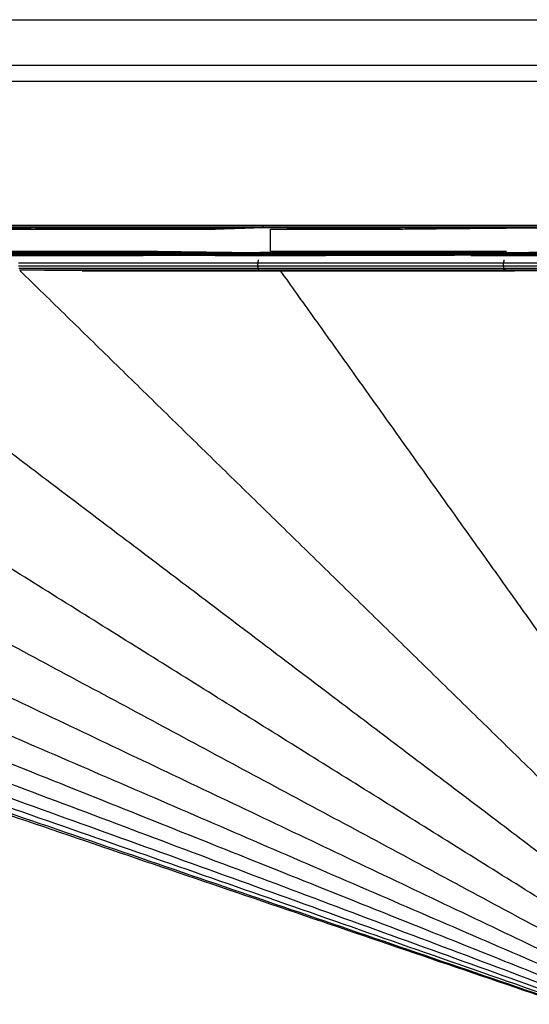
# Model space of a CAD drawing. Header units: millimetres. Extents: x 0 to 78, y 0 to 73.1.
# Tile 16 of 20: x 27.7 to 34.4, y 60.1 to 73.1. Entities that reach past the tile are written whole.
import ezdxf

# ---------------------------------------------------------------- set-up
doc = ezdxf.new("R2010")
doc.units = ezdxf.units.MM
doc.header["$MEASUREMENT"] = 0
doc.layers.add('Make2D$visible$lines', color=7, linetype='Continuous', true_color=0x000000)

msp = doc.modelspace()

# ---------------------------------------------------------------- linework, layer by layer
at = {"layer": 'Make2D$visible$lines'}
for points in [[(1.5, 73.106), (39, 73.106), (76.5, 73.106)], [(1.5, 72.506), (39, 72.506), (76.5, 72.506)], [(25.7, 72.297), (39, 72.297), (52.3, 72.297)], [(27.017, 70.369), (27.417, 70.359), (27.817, 70.348)], [(27.017, 70.369), (28.937, 70.369), (30.857, 70.369)], [(27.021, 70.388), (28.941, 70.388), (30.86, 70.388)], [(27.03, 70.397), (39, 70.397), (50.97, 70.397)], [(27.473, 70.348), (27.645, 70.348), (27.817, 70.348)], [(27.817, 70.348), (29.337, 70.359), (30.857, 70.369)], [(27.817, 70.348), (29.025, 70.348), (30.233, 70.348)], [(30.233, 70.348), (30.545, 70.359), (30.857, 70.369)], [(30.86, 70.388), (30.859, 70.379), (30.857, 70.369)], [(30.857, 70.369), (31.779, 70.359), (32.701, 70.348)], [(30.857, 70.369), (32.869, 70.369), (34.881, 70.369)], [(30.864, 70.397), (30.862, 70.392), (30.86, 70.388)], [(30.86, 70.388), (32.871, 70.388), (34.883, 70.388)], [(30.961, 70.348), (31.831, 70.348), (32.701, 70.348)], [(30.961, 70.057), (30.961, 70.203), (30.961, 70.348)], [(32.701, 70.348), (33.791, 70.359), (34.881, 70.369)], [(26.931, 70.001), (28.097, 70.001), (29.263, 70.001)], [(27.473, 70.057), (28.361, 70.057), (29.249, 70.057)], [(27.475, 70.038), (28.362, 70.047), (29.249, 70.057)], [(27.478, 70.02), (29.077, 70.02), (30.677, 70.02)], [(27.484, 70.007), (28.373, 70.004), (29.263, 70.001)], [(27.539, 70.038), (29.106, 70.038), (30.674, 70.038)], [(27.548, 70.007), (29.114, 70.007), (30.681, 70.007)], [(29.249, 70.057), (29.961, 70.047), (30.674, 70.038)], [(29.263, 70.001), (29.972, 70.004), (30.681, 70.007)], [(30.23, 70.001), (30.939, 70.001), (31.649, 70.001)], [(30.674, 70.038), (31.156, 70.047), (31.638, 70.057)], [(30.677, 70.02), (30.675, 70.029), (30.674, 70.038)], [(30.674, 70.038), (32.316, 70.038), (33.958, 70.038)], [(30.681, 70.007), (30.679, 70.014), (30.677, 70.02)], [(30.677, 70.02), (32.318, 70.02), (33.96, 70.02)], [(30.681, 70.007), (31.165, 70.004), (31.649, 70.001)], [(30.699, 70.038), (32.384, 70.048), (34.069, 70.057)], [(30.743, 70.007), (32.353, 70.007), (33.962, 70.007)], [(30.798, 69.94), (30.796, 69.922), (30.794, 69.903)], [(30.961, 70.057), (31.3, 70.057), (31.638, 70.057)], [(31.638, 70.057), (32.854, 70.057), (34.069, 70.057)], [(31.649, 70.001), (32.805, 70.004), (33.962, 70.007)], [(33.601, 70.001), (33.656, 70.001), (33.712, 70.001)], [(33.712, 70.001), (33.894, 70.001), (34.076, 70.001)], [(33.958, 70.038), (34.014, 70.047), (34.069, 70.057)], [(33.96, 70.02), (33.959, 70.029), (33.958, 70.038)], [(33.958, 70.038), (35.626, 70.038), (37.294, 70.038)], [(33.962, 70.007), (33.961, 70.014), (33.96, 70.02)], [(33.96, 70.02), (35.627, 70.02), (37.294, 70.02)], [(33.961, 70.038), (35.244, 70.047), (36.527, 70.057)], [(34.076, 70.001), (34.019, 70.004), (33.962, 70.007)], [(33.962, 70.007), (35.629, 70.007), (37.295, 70.007)], [(34.033, 69.94), (34.032, 69.922), (34.031, 69.903)], [(34.076, 70.001), (35.685, 70.004), (37.295, 70.007)], [(34.076, 70.001), (35.304, 70.001), (36.531, 70.001)], [(27.641, 69.903), (29.217, 69.903), (30.794, 69.903)], [(27.641, 69.864), (29.218, 69.864), (30.794, 69.864)], [(27.647, 69.832), (29.223, 69.832), (30.798, 69.832)], [(27.655, 69.81), (28.532, 69.804), (29.408, 69.799)], [(27.717, 69.81), (29.261, 69.81), (30.804, 69.81)], [(29.408, 69.799), (30.106, 69.804), (30.804, 69.81)], [(30.794, 69.864), (30.794, 69.884), (30.794, 69.903)], [(30.794, 69.903), (32.412, 69.903), (34.031, 69.903)], [(30.798, 69.832), (30.796, 69.848), (30.794, 69.864)], [(30.794, 69.864), (32.413, 69.864), (34.031, 69.864)], [(30.804, 69.81), (30.801, 69.821), (30.798, 69.832)], [(30.798, 69.832), (32.416, 69.832), (34.034, 69.832)], [(30.804, 69.81), (31.281, 69.804), (31.759, 69.799)], [(30.865, 69.81), (32.451, 69.81), (34.037, 69.81)], [(31.759, 69.799), (32.898, 69.804), (34.037, 69.81)], [(34.031, 69.864), (34.031, 69.884), (34.031, 69.903)], [(34.031, 69.903), (35.674, 69.903), (37.318, 69.903)], [(34.034, 69.832), (34.032, 69.848), (34.031, 69.864)], [(34.031, 69.864), (35.675, 69.864), (37.318, 69.864)], [(34.037, 69.81), (34.035, 69.821), (34.034, 69.832)], [(34.034, 69.832), (35.676, 69.832), (37.319, 69.832)], [(34.15, 69.799), (34.093, 69.804), (34.037, 69.81)], [(34.037, 69.81), (35.679, 69.81), (37.32, 69.81)], [(34.15, 69.799), (35.735, 69.804), (37.32, 69.81)], [(6.46, 69.799), (20.653, 64.965), (34.847, 60.131)], [(34.872, 60.131), (20.765, 64.965), (6.658, 69.799)], [(34.948, 60.131), (21.099, 64.965), (7.251, 69.799)], [(35.073, 60.131), (21.651, 64.965), (8.23, 69.799)], [(35.245, 60.131), (22.415, 64.965), (9.584, 69.799)], [(35.464, 60.131), (23.38, 64.965), (11.297, 69.799)], [(35.726, 60.131), (24.536, 64.965), (13.347, 69.799)], [(36.027, 60.131), (25.869, 64.965), (15.71, 69.799)], [(36.365, 60.131), (27.361, 64.965), (18.357, 69.799)], [(36.735, 60.131), (28.995, 64.965), (21.255, 69.799)], [(37.132, 60.131), (30.751, 64.965), (24.37, 69.799)], [(37.553, 60.131), (32.607, 64.965), (27.662, 69.799)], [(28.479, 69.799), (28.944, 69.799), (29.408, 69.799)], [(29.408, 69.799), (29.831, 69.799), (30.254, 69.799)], [(30.254, 69.799), (30.674, 69.799), (31.093, 69.799)], [(37.991, 60.131), (34.542, 64.965), (31.093, 69.799)], [(31.093, 69.799), (31.426, 69.799), (31.759, 69.799)], [(31.759, 69.799), (32.954, 69.799), (34.15, 69.799)]]:
    msp.add_open_spline(points, degree=2, dxfattribs=at)

doc.saveas('drawing.dxf')
